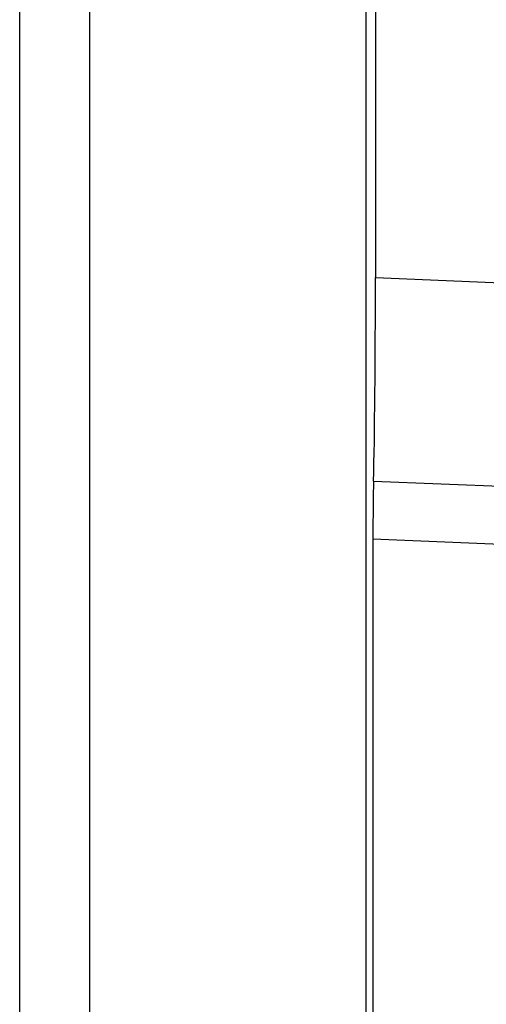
# Model space of a CAD drawing. Header units: millimetres. Extents: x -0.66 to 0.91, y -0.4 to 0.64.
# Tile 46 of 241: x -0.03143 to -0.02476, y 0.01151 to 0.0256. Entities that reach past the tile are written whole.
import ezdxf

# ---------------------------------------------------------------- set-up
doc = ezdxf.new("R2010")
doc.units = ezdxf.units.MM
doc.layers.add('FORMAT', color=7, linetype='Continuous')

msp = doc.modelspace()

# ---------------------------------------------------------------- linework, layer by layer
at = {"layer": 'FORMAT', "color": 7, "linetype": 'Continuous', "lineweight": 25}
for p, q in [((-0.031429, -0.035976), (-0.031429, 0.324024)), ((-0.030429, 0.324024), (-0.030429, -0.035976)), ((-0.026473, -0.03602), (-0.026473, 0.324067)), ((-0.026342, 0.136136), (-0.026342, 0.021911)), ((-0.026342, 0.021911), (-0.021748, 0.021723)), ((-0.026369, 0.019), (-0.021234, 0.018789)), ((-0.026377, 0.018168), (-0.026377, 0.009879)), ((-0.021268, 0.017958), (-0.026377, 0.018168))]:
    msp.add_line(p, q, dxfattribs=at)
for centre, major_axis, start_param, end_param in [((-0.026403, 0.021914), (-4.373579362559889e-08, 0.003502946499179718), 3.729907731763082, 4.71167308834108), ((-0.02636, 0.018167), (-1.249594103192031e-08, 0.001000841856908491), 0.5883150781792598, 1.570080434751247)]:
    msp.add_ellipse(centre, major_axis=major_axis, ratio=0.01744, start_param=start_param, end_param=end_param, dxfattribs=at)

doc.saveas('drawing.dxf')
